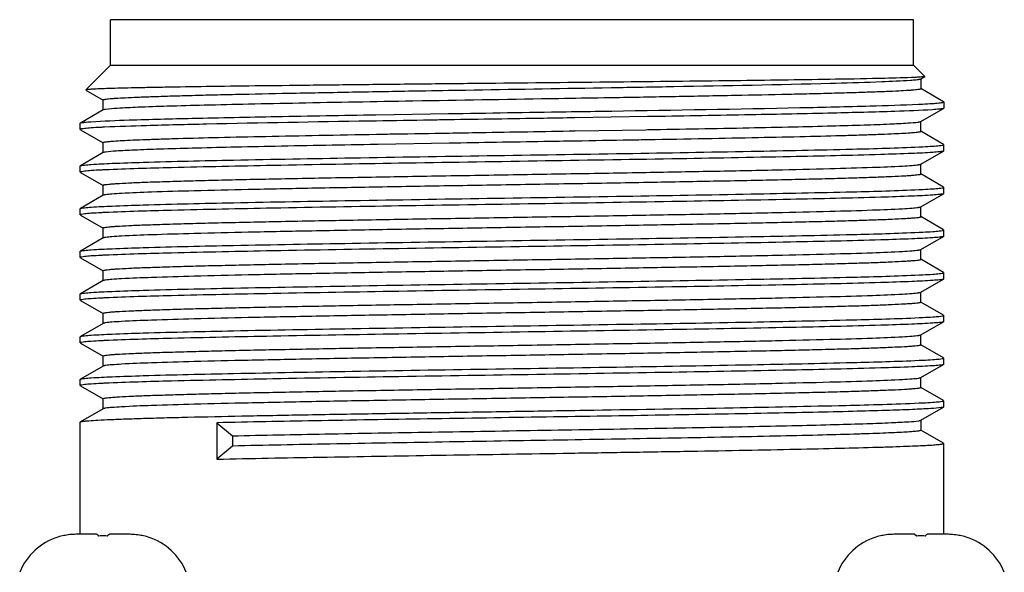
# Model space of a CAD drawing. Header units: millimetres. Extents: x 0 to 559, y 0 to 432.
# Tile 14 of 16: x 254 to 286, y 232 to 250. Entities that reach past the tile are written whole.
import ezdxf

# ---------------------------------------------------------------- set-up
doc = ezdxf.new("R2010")
doc.units = ezdxf.units.MM
doc.header["$LTSCALE"] = 30.734
doc.layers.add('ECM-B3M-C210DXF_CONTINUOUS_LINE', color=7, linetype='CONTINUOUS')

msp = doc.modelspace()

# ---------------------------------------------------------------- linework, layer by layer
at = {"layer": 'ECM-B3M-C210DXF_CONTINUOUS_LINE', "color": 7, "linetype": 'Continuous'}
for p, q in [((256.559, 248.385), (256.559, 249.885)), ((283.059, 249.885), (256.559, 249.885)), ((283.059, 248.385), (283.059, 249.885)), ((255.737, 247.563), (256.559, 248.385)), ((256.559, 248.385), (283.059, 248.385)), ((283.433, 248.011), (283.059, 248.385)), ((283.303, 247.932), (283.432, 248.006)), ((283.433, 248.01), (283.432, 248.006)), ((280.323, 247.786), (280.492, 247.791)), ((283.309, 247.938), (283.309, 247.601)), ((255.739, 247.559), (256.314, 247.227)), ((266.523, 247.531), (266.783, 247.536)), ((272.782, 247.636), (273.088, 247.641)), ((272.782, 247.636), (273.085, 247.641)), ((284.054, 247.174), (283.303, 247.608)), ((256.309, 246.896), (256.309, 247.233)), ((266.842, 247.199), (266.529, 247.193)), ((266.842, 247.199), (266.532, 247.193)), ((273.093, 247.303), (272.841, 247.299)), ((284.059, 247.168), (284.054, 247.174)), ((284.059, 247.168), (284.059, 246.961)), ((256.314, 246.903), (255.564, 246.469)), ((265.315, 246.743), (267.719, 246.782)), ((274.284, 246.681), (271.882, 246.642)), ((272.876, 246.864), (273.1, 246.867)), ((274.477, 246.684), (274.284, 246.681)), ((283.303, 246.522), (284.054, 246.955)), ((284.059, 246.961), (284.054, 246.955)), ((255.559, 246.463), (255.564, 246.469)), ((255.559, 246.256), (255.559, 246.463)), ((265.32, 246.537), (265.091, 246.533)), ((283.309, 246.191), (283.309, 246.528)), ((255.564, 246.25), (256.314, 245.817)), ((271.889, 246.211), (274.228, 246.251)), ((274.228, 246.251), (274.289, 246.252)), ((284.054, 245.764), (283.303, 246.198)), ((256.309, 245.486), (256.309, 245.823)), ((265.39, 245.764), (265.335, 245.763)), ((267.735, 245.804), (265.39, 245.764)), ((284.059, 245.551), (284.059, 245.758)), ((256.314, 245.493), (255.564, 245.059)), ((283.303, 245.112), (284.054, 245.545)), ((284.059, 245.551), (284.054, 245.546)), ((255.559, 245.053), (255.564, 245.059)), ((255.559, 244.846), (255.559, 245.053)), ((283.309, 244.781), (283.309, 245.118)), ((255.564, 244.84), (256.314, 244.407)), ((284.054, 244.354), (283.303, 244.788)), ((256.309, 244.076), (256.309, 244.413)), ((256.314, 244.083), (255.564, 243.649)), ((283.303, 243.702), (284.054, 244.135)), ((284.059, 244.141), (284.054, 244.136)), ((284.059, 244.141), (284.059, 244.348)), ((255.559, 243.643), (255.564, 243.649)), ((255.559, 243.436), (255.559, 243.643)), ((255.564, 243.43), (256.314, 242.997)), ((283.309, 243.371), (283.309, 243.708)), ((284.054, 242.944), (283.303, 243.378)), ((256.309, 242.666), (256.309, 243.003)), ((284.059, 242.731), (284.059, 242.938)), ((256.314, 242.673), (255.564, 242.239)), ((283.303, 242.292), (284.054, 242.725)), ((284.059, 242.731), (284.054, 242.726)), ((255.559, 242.233), (255.564, 242.239)), ((255.559, 242.026), (255.559, 242.233)), ((283.309, 241.961), (283.309, 242.298)), ((255.564, 242.02), (256.314, 241.587)), ((284.054, 241.534), (283.303, 241.968)), ((256.309, 241.256), (256.309, 241.593)), ((284.059, 241.321), (284.059, 241.528)), ((256.314, 241.263), (255.564, 240.829)), ((283.303, 240.882), (284.054, 241.315)), ((284.059, 241.321), (284.054, 241.316)), ((255.559, 240.823), (255.564, 240.829)), ((283.309, 240.551), (283.309, 240.888)), ((255.559, 240.616), (255.559, 240.823)), ((255.564, 240.61), (256.314, 240.177)), ((284.054, 240.124), (283.303, 240.558)), ((256.309, 239.846), (256.309, 240.183)), ((256.314, 239.853), (255.564, 239.419)), ((283.303, 239.472), (284.054, 239.905)), ((284.059, 239.911), (284.054, 239.906)), ((284.059, 239.911), (284.059, 240.118)), ((255.559, 239.413), (255.564, 239.419)), ((255.559, 239.206), (255.559, 239.413)), ((255.564, 239.2), (256.314, 238.767)), ((283.309, 239.141), (283.309, 239.478)), ((284.054, 238.714), (283.303, 239.148)), ((256.309, 238.436), (256.309, 238.773)), ((284.059, 238.501), (284.059, 238.708)), ((256.314, 238.443), (255.564, 238.009)), ((283.303, 238.062), (284.054, 238.495)), ((284.059, 238.501), (284.054, 238.496)), ((255.559, 238.003), (255.564, 238.009)), ((255.559, 237.796), (255.559, 238.003)), ((283.309, 237.731), (283.309, 238.068)), ((255.564, 237.79), (256.314, 237.357)), ((284.054, 237.304), (283.303, 237.738)), ((256.309, 237.026), (256.309, 237.363)), ((284.059, 237.091), (284.059, 237.298)), ((256.314, 237.033), (255.564, 236.599)), ((283.303, 236.652), (284.054, 237.085)), ((284.059, 237.091), (284.054, 237.086)), ((283.309, 236.658), (283.309, 236.321)), ((255.559, 236.593), (255.564, 236.599)), ((255.559, 232.885), (255.559, 236.593)), ((260.071, 236.57), (260.071, 235.367)), ((260.071, 236.57), (260.584, 236.137)), ((284.054, 235.894), (283.303, 236.328)), ((260.584, 236.137), (260.584, 235.8)), ((260.584, 235.8), (260.071, 235.367)), ((284.059, 232.885), (284.059, 235.888)), ((254.823, 232.795), (254.823, 232.792)), ((256.094, 232.885), (255.464, 232.885)), ((257.153, 232.885), (256.524, 232.885)), ((257.795, 232.792), (257.795, 232.795)), ((281.823, 232.795), (281.823, 232.792)), ((283.094, 232.885), (282.464, 232.885)), ((284.153, 232.885), (283.524, 232.885)), ((284.795, 232.792), (284.795, 232.795))]:
    msp.add_line(p, q, dxfattribs=at)
for centre, radius, start, end in [((283.076, 248.925), 1.023, 278.2659, 279.3331), ((283.951, 247.473), 0.329, 282.1997, 283.5791), ((256.542, 245.909), 1.023, 98.2588, 99.3423), ((283.075, 247.517), 1.024, 278.2735, 279.3442), ((255.675, 245.914), 0.368, 101.7281, 103.0439), ((283.946, 246.085), 0.351, 281.9018, 283.2449), ((256.543, 244.498), 1.024, 98.2731, 99.3441), ((283.075, 246.107), 1.024, 278.2735, 279.3442), ((255.672, 244.52), 0.351, 101.9042, 103.2477), ((256.543, 243.088), 1.024, 98.2731, 99.3441), ((283.946, 244.675), 0.351, 281.9018, 283.2449), ((255.672, 243.11), 0.351, 101.9042, 103.2477), ((283.075, 244.697), 1.024, 278.2735, 279.3442), ((283.946, 243.265), 0.351, 281.9018, 283.2449), ((256.543, 241.678), 1.024, 98.2731, 99.3441), ((283.075, 243.287), 1.024, 278.2735, 279.3442), ((255.672, 241.7), 0.351, 101.9042, 103.2477), ((283.946, 241.855), 0.351, 281.9018, 283.2449), ((256.543, 240.268), 1.024, 98.2731, 99.3441), ((283.075, 241.877), 1.024, 278.2735, 279.3442), ((255.672, 240.29), 0.351, 101.9042, 103.2477), ((256.543, 238.858), 1.024, 98.2731, 99.3441), ((283.946, 240.445), 0.351, 281.9018, 283.2449), ((255.672, 238.88), 0.351, 101.9042, 103.2477), ((283.075, 240.467), 1.024, 278.2735, 279.3442), ((283.946, 239.035), 0.351, 281.9018, 283.2449), ((256.543, 237.448), 1.024, 98.2731, 99.3441), ((283.075, 239.057), 1.024, 278.2735, 279.3442), ((255.672, 237.47), 0.351, 101.9042, 103.2477), ((283.946, 237.625), 0.351, 281.9027, 283.2454), ((256.543, 236.038), 1.024, 98.2731, 99.3441), ((255.416, 230.885), 2, 107.2501, 158.1806), ((255.426, 230.825), 2.058, 101.4168, 107.0617), ((255.433, 230.792), 2.091, 100.426, 101.4299), ((255.446, 230.719), 2.166, 94.7442, 100.3939), ((255.462, 230.506), 2.379, 89.9506, 94.7215), ((256.309, 227.225), 5.604, 89.4939, 91.5131), ((256.31, 227.27), 5.559, 88.4841, 89.5019), ((257.155, 230.505), 2.38, 85.2792, 90.0485), ((257.155, 230.506), 2.379, 85.2785, 90.0494), ((257.172, 230.719), 2.165, 79.6053, 85.2567), ((257.184, 230.791), 2.092, 78.5701, 79.5738), ((257.192, 230.825), 2.058, 72.9384, 78.5832), ((257.202, 230.885), 2, 21.8194, 72.7499), ((282.416, 230.885), 2, 107.2501, 158.1806), ((282.426, 230.825), 2.058, 101.4168, 107.0617), ((282.433, 230.792), 2.091, 100.426, 101.4299), ((282.446, 230.719), 2.166, 94.7442, 100.3939), ((282.462, 230.506), 2.379, 89.9506, 94.7215), ((283.309, 227.225), 5.604, 89.4939, 91.5131), ((283.31, 227.27), 5.559, 88.4841, 89.5019), ((284.155, 230.505), 2.38, 85.2792, 90.0485), ((284.155, 230.506), 2.379, 85.2785, 90.0494), ((284.172, 230.719), 2.165, 79.6053, 85.2567), ((284.184, 230.791), 2.092, 78.5701, 79.5738), ((284.192, 230.825), 2.058, 72.9384, 78.5832), ((284.202, 230.885), 2, 21.8194, 72.7499)]:
    msp.add_arc(centre, radius, start, end, dxfattribs=at)
for points, knots in [([(283.116, 247.978), (282.784, 247.962), (281.909, 247.94), (281.034, 247.923), (280.492, 247.914)], [0, 0, 0, 0, 0.380281, 1, 1, 1, 1]), ([(283.432, 248.006), (283.423, 248.001), (283.391, 247.998), (283.33, 247.99), (283.234, 247.985), (283.159, 247.98), (283.116, 247.978)], [0, 0, 0, 0, 0.093813, 0.291636, 0.59383, 1, 1, 1, 1]), ([(280.492, 247.914), (279.45, 247.897), (277.12, 247.865), (273.381, 247.824), (269.975, 247.788), (267.169, 247.76), (265.12, 247.738), (263.178, 247.716), (261.39, 247.695), (259.796, 247.674), (258.608, 247.655), (257.782, 247.64), (257.265, 247.629), (256.821, 247.619), (256.452, 247.608), (256.161, 247.598), (255.967, 247.589), (255.852, 247.58), (255.795, 247.576), (255.76, 247.569), (255.741, 247.567), (255.737, 247.563)], [0, 0, 0, 0, 0.1263, 0.282326, 0.453096, 0.538945, 0.62238, 0.701431, 0.774236, 0.83909, 0.894497, 0.918246, 0.939172, 0.957144, 0.972072, 0.983876, 0.992486, 0.99558, 0.997862, 0.999332, 1, 1, 1, 1]), ([(273.088, 247.641), (273.777, 247.653), (276.189, 247.695), (278.601, 247.741), (280.323, 247.786)], [0, 0, 0, 0, 0.285756, 1, 1, 1, 1]), ([(280.492, 247.791), (280.999, 247.805), (281.824, 247.83), (282.648, 247.865), (282.966, 247.888)], [0, 0, 0, 0, 0.614376, 1, 1, 1, 1]), ([(282.966, 247.888), (282.993, 247.89), (283.078, 247.897), (283.164, 247.905), (283.223, 247.913)], [0, 0, 0, 0, 0.311314, 1, 1, 1, 1]), ([(283.242, 247.916), (283.249, 247.917), (283.27, 247.921), (283.291, 247.925), (283.303, 247.932)], [0, 0, 0, 0, 0.347719, 1, 1, 1, 1]), ([(256.309, 247.233), (256.309, 247.238), (256.33, 247.246), (256.361, 247.254), (256.421, 247.263), (256.501, 247.272), (256.605, 247.281), (256.788, 247.294), (257.072, 247.31), (257.478, 247.328), (257.968, 247.346), (258.54, 247.365), (259.189, 247.383), (259.911, 247.402), (261.004, 247.427), (262.511, 247.458), (264.459, 247.495), (265.819, 247.519), (266.523, 247.531)], [0, 0, 0, 0, 0.001455, 0.004974, 0.010698, 0.018642, 0.028806, 0.041182, 0.072482, 0.112315, 0.160432, 0.216503, 0.28013, 0.350897, 0.428309, 0.600916, 0.793232, 1, 1, 1, 1]), ([(266.783, 247.536), (267.28, 247.544), (269.279, 247.577), (271.279, 247.61), (272.782, 247.636)], [0, 0, 0, 0, 0.248341, 1, 1, 1, 1]), ([(283.309, 247.601), (283.309, 247.596), (283.288, 247.588), (283.257, 247.581), (283.197, 247.571), (283.117, 247.563), (283.013, 247.553), (282.83, 247.54), (282.546, 247.524), (282.14, 247.506), (281.649, 247.488), (281.077, 247.47), (280.429, 247.451), (279.707, 247.433), (278.614, 247.407), (277.106, 247.376), (275.158, 247.34), (273.798, 247.315), (273.093, 247.303)], [0, 0, 0, 0, 0.001455, 0.004974, 0.010698, 0.018642, 0.028806, 0.041182, 0.072482, 0.112316, 0.160434, 0.216505, 0.280133, 0.350901, 0.428312, 0.60092, 0.793235, 1, 1, 1, 1]), ([(266.529, 247.193), (265.276, 247.172), (263.47, 247.14), (261.178, 247.093), (259.73, 247.06), (258.513, 247.027), (257.555, 246.996), (256.878, 246.962), (256.522, 246.94), (256.395, 246.921)], [0, 0, 0, 0, 0.37081, 0.534414, 0.678356, 0.799344, 0.894627, 0.962015, 1, 1, 1, 1]), ([(272.841, 247.299), (272.345, 247.291), (270.345, 247.258), (268.345, 247.224), (266.842, 247.199)], [0, 0, 0, 0, 0.24832, 1, 1, 1, 1]), ([(273.1, 246.867), (275.171, 246.901), (278.016, 246.947), (281.391, 247.026), (282.695, 247.066), (283.226, 247.091)], [0, 0, 0, 0, 0.613523, 0.842613, 1, 1, 1, 1]), ([(283.226, 247.091), (283.27, 247.093), (283.423, 247.1), (283.577, 247.109), (283.686, 247.116)], [0, 0, 0, 0, 0.286172, 1, 1, 1, 1]), ([(283.686, 247.116), (283.756, 247.121), (283.868, 247.13), (283.979, 247.143), (284.02, 247.152)], [0, 0, 0, 0, 0.626111, 1, 1, 1, 1]), ([(284.028, 247.153), (284.036, 247.155), (284.046, 247.158), (284.059, 247.165), (284.059, 247.168)], [0, 0, 0, 0, 0.694363, 1, 1, 1, 1]), ([(255.912, 246.513), (256.33, 246.543), (257.444, 246.582), (259.483, 246.636), (262.199, 246.69), (264.22, 246.725), (265.315, 246.743)], [0, 0, 0, 0, 0.13368, 0.355372, 0.650587, 1, 1, 1, 1]), ([(256.376, 246.918), (256.369, 246.917), (256.348, 246.913), (256.326, 246.909), (256.314, 246.903)], [0, 0, 0, 0, 0.347665, 1, 1, 1, 1]), ([(267.717, 246.782), (269.01, 246.803), (270.73, 246.83), (272.45, 246.857), (272.876, 246.864)], [0, 0, 0, 0, 0.75223, 1, 1, 1, 1]), ([(283.69, 246.911), (283.276, 246.882), (282.18, 246.843), (280.18, 246.789), (277.523, 246.736), (275.548, 246.702), (274.477, 246.684)], [0, 0, 0, 0, 0.135057, 0.356845, 0.651363, 1, 1, 1, 1]), ([(283.966, 246.936), (283.949, 246.934), (283.857, 246.923), (283.765, 246.916), (283.69, 246.911)], [0, 0, 0, 0, 0.188779, 1, 1, 1, 1]), ([(284.054, 246.955), (284.05, 246.953), (284.021, 246.943), (283.991, 246.939), (283.966, 246.936)], [0, 0, 0, 0, 0.141695, 1, 1, 1, 1]), ([(255.564, 246.469), (255.568, 246.471), (255.595, 246.481), (255.623, 246.485), (255.648, 246.488)], [0, 0, 0, 0, 0.143213, 1, 1, 1, 1]), ([(255.648, 246.488), (255.664, 246.49), (255.752, 246.501), (255.841, 246.508), (255.912, 246.513)], [0, 0, 0, 0, 0.188611, 1, 1, 1, 1]), ([(265.091, 246.533), (263.304, 246.503), (260.854, 246.462), (257.943, 246.39), (256.82, 246.354), (256.359, 246.332)], [0, 0, 0, 0, 0.613996, 0.841541, 1, 1, 1, 1]), ([(267.72, 246.576), (267.517, 246.573), (266.717, 246.56), (265.917, 246.547), (265.32, 246.537)], [0, 0, 0, 0, 0.253643, 1, 1, 1, 1]), ([(271.884, 246.642), (271.538, 246.636), (270.15, 246.614), (268.762, 246.592), (267.72, 246.576)], [0, 0, 0, 0, 0.249342, 1, 1, 1, 1]), ([(274.289, 246.252), (275.403, 246.271), (277.004, 246.301), (279.03, 246.344), (280.298, 246.375), (281.361, 246.405), (282.199, 246.435), (282.794, 246.466), (283.109, 246.487), (283.223, 246.503)], [0, 0, 0, 0, 0.374117, 0.537271, 0.680141, 0.799919, 0.894289, 0.961413, 1, 1, 1, 1]), ([(283.242, 246.506), (283.249, 246.507), (283.27, 246.511), (283.291, 246.515), (283.303, 246.522)], [0, 0, 0, 0, 0.347752, 1, 1, 1, 1]), ([(255.592, 246.272), (255.584, 246.27), (255.573, 246.267), (255.559, 246.26), (255.559, 246.256)], [0, 0, 0, 0, 0.69754, 1, 1, 1, 1]), ([(255.916, 246.307), (255.88, 246.305), (255.774, 246.296), (255.669, 246.288), (255.6, 246.274)], [0, 0, 0, 0, 0.34046, 1, 1, 1, 1]), ([(256.359, 246.332), (256.317, 246.33), (256.169, 246.323), (256.021, 246.315), (255.916, 246.307)], [0, 0, 0, 0, 0.286389, 1, 1, 1, 1]), ([(256.309, 245.823), (256.309, 245.828), (256.326, 245.836), (256.354, 245.842), (256.406, 245.851), (256.511, 245.863), (256.694, 245.878), (256.97, 245.895), (257.323, 245.912), (257.75, 245.928), (258.248, 245.946), (259.046, 245.97), (260.197, 245.999), (261.743, 246.033), (263.479, 246.067), (264.697, 246.089), (265.331, 246.1)], [0, 0, 0, 0, 0.001468, 0.004935, 0.010556, 0.018353, 0.040468, 0.071206, 0.11037, 0.157741, 0.213057, 0.275967, 0.423073, 0.59558, 0.789423, 1, 1, 1, 1]), ([(265.331, 246.1), (265.527, 246.104), (266.325, 246.118), (267.124, 246.131), (267.727, 246.141)], [0, 0, 0, 0, 0.245412, 1, 1, 1, 1]), ([(267.727, 246.141), (268.073, 246.147), (269.461, 246.17), (270.849, 246.193), (271.892, 246.211)], [0, 0, 0, 0, 0.249251, 1, 1, 1, 1]), ([(283.309, 246.191), (283.309, 246.187), (283.291, 246.179), (283.264, 246.172), (283.212, 246.163), (283.107, 246.151), (282.924, 246.136), (282.648, 246.12), (282.296, 246.103), (281.869, 246.086), (281.372, 246.069), (280.574, 246.045), (279.423, 246.015), (277.879, 245.982), (276.144, 245.948), (274.927, 245.926), (274.294, 245.914)], [0, 0, 0, 0, 0.001468, 0.004934, 0.010556, 0.018352, 0.040464, 0.071199, 0.11036, 0.157726, 0.213038, 0.275945, 0.423045, 0.595551, 0.789402, 1, 1, 1, 1]), ([(265.335, 245.763), (264.22, 245.743), (262.619, 245.714), (260.591, 245.67), (259.322, 245.64), (258.258, 245.609), (257.419, 245.58), (256.824, 245.549), (256.509, 245.528), (256.395, 245.511)], [0, 0, 0, 0, 0.374101, 0.537257, 0.680133, 0.799918, 0.894292, 0.961417, 1, 1, 1, 1]), ([(271.897, 245.873), (271.551, 245.867), (270.163, 245.845), (268.775, 245.821), (267.732, 245.804)], [0, 0, 0, 0, 0.249238, 1, 1, 1, 1]), ([(274.294, 245.914), (274.098, 245.911), (273.299, 245.897), (272.5, 245.883), (271.897, 245.873)], [0, 0, 0, 0, 0.245402, 1, 1, 1, 1]), ([(283.246, 245.682), (283.289, 245.684), (283.439, 245.691), (283.589, 245.699), (283.696, 245.707)], [0, 0, 0, 0, 0.28633, 1, 1, 1, 1]), ([(283.696, 245.707), (283.733, 245.71), (283.841, 245.718), (283.949, 245.726), (284.019, 245.741)], [0, 0, 0, 0, 0.342102, 1, 1, 1, 1]), ([(284.027, 245.743), (284.035, 245.745), (284.045, 245.747), (284.059, 245.754), (284.059, 245.758)], [0, 0, 0, 0, 0.696268, 1, 1, 1, 1]), ([(255.918, 245.103), (256.148, 245.119), (256.721, 245.146), (258.286, 245.199), (260.927, 245.256), (264.713, 245.325), (269.022, 245.394), (273.413, 245.462), (277.432, 245.53), (280.668, 245.597), (282.516, 245.647), (283.246, 245.682)], [0, 0, 0, 0, 0.025266, 0.063022, 0.171819, 0.315232, 0.478504, 0.644843, 0.797137, 0.919724, 1, 1, 1, 1]), ([(256.376, 245.508), (256.369, 245.507), (256.348, 245.503), (256.326, 245.499), (256.314, 245.492)], [0, 0, 0, 0, 0.34775, 1, 1, 1, 1]), ([(283.7, 245.501), (283.47, 245.485), (282.896, 245.458), (281.332, 245.406), (278.69, 245.348), (274.905, 245.28), (270.596, 245.211), (266.205, 245.143), (262.186, 245.075), (258.95, 245.007), (257.102, 244.957), (256.372, 244.923)], [0, 0, 0, 0, 0.025266, 0.063023, 0.17182, 0.315231, 0.478502, 0.644839, 0.797133, 0.919721, 1, 1, 1, 1]), ([(283.969, 245.526), (283.952, 245.524), (283.862, 245.513), (283.773, 245.506), (283.7, 245.501)], [0, 0, 0, 0, 0.188637, 1, 1, 1, 1]), ([(284.054, 245.545), (284.05, 245.543), (284.022, 245.534), (283.993, 245.53), (283.969, 245.526)], [0, 0, 0, 0, 0.142684, 1, 1, 1, 1]), ([(255.564, 245.059), (255.568, 245.061), (255.595, 245.071), (255.624, 245.075), (255.649, 245.078)], [0, 0, 0, 0, 0.142689, 1, 1, 1, 1]), ([(255.649, 245.078), (255.666, 245.08), (255.755, 245.091), (255.845, 245.098), (255.918, 245.103)], [0, 0, 0, 0, 0.188636, 1, 1, 1, 1]), ([(256.309, 244.413), (256.309, 244.42), (256.337, 244.428), (256.377, 244.437), (256.456, 244.447), (256.559, 244.457), (256.695, 244.468), (256.933, 244.483), (257.302, 244.501), (257.828, 244.522), (258.462, 244.542), (259.196, 244.564), (260.026, 244.585), (260.944, 244.606), (262.318, 244.635), (264.186, 244.67), (266.563, 244.712), (269.055, 244.753), (271.574, 244.795), (274.031, 244.837), (276.336, 244.878), (278.408, 244.92), (280.174, 244.961), (281.568, 245.001), (282.475, 245.036), (282.98, 245.068), (283.155, 245.083), (283.223, 245.093)], [0, 0, 0, 0, 0.000688, 0.002418, 0.005245, 0.009174, 0.014202, 0.020321, 0.035766, 0.055374, 0.078978, 0.106356, 0.137275, 0.171451, 0.208583, 0.290359, 0.379683, 0.473363, 0.568055, 0.660376, 0.747031, 0.824927, 0.891281, 0.943726, 0.980395, 0.992388, 1, 1, 1, 1]), ([(283.242, 245.096), (283.249, 245.097), (283.27, 245.101), (283.291, 245.105), (283.303, 245.112)], [0, 0, 0, 0, 0.347752, 1, 1, 1, 1]), ([(255.591, 244.862), (255.583, 244.86), (255.573, 244.857), (255.559, 244.85), (255.559, 244.846)], [0, 0, 0, 0, 0.69625, 1, 1, 1, 1]), ([(255.921, 244.898), (255.885, 244.895), (255.777, 244.886), (255.669, 244.878), (255.599, 244.863)], [0, 0, 0, 0, 0.342124, 1, 1, 1, 1]), ([(256.372, 244.923), (256.329, 244.921), (256.179, 244.914), (256.029, 244.905), (255.921, 244.898)], [0, 0, 0, 0, 0.286328, 1, 1, 1, 1]), ([(283.309, 244.781), (283.309, 244.775), (283.281, 244.766), (283.241, 244.758), (283.162, 244.747), (283.058, 244.737), (282.923, 244.727), (282.685, 244.712), (282.316, 244.694), (281.79, 244.673), (281.156, 244.652), (280.421, 244.631), (279.592, 244.61), (278.674, 244.589), (277.3, 244.56), (275.431, 244.525), (273.055, 244.482), (270.563, 244.441), (268.043, 244.399), (265.587, 244.357), (263.282, 244.316), (261.209, 244.274), (259.444, 244.234), (258.049, 244.193), (257.142, 244.158), (256.638, 244.126), (256.463, 244.111), (256.395, 244.101)], [0, 0, 0, 0, 0.000688, 0.002418, 0.005245, 0.009174, 0.014202, 0.020321, 0.035766, 0.055374, 0.078978, 0.106356, 0.137275, 0.171451, 0.208583, 0.290359, 0.379683, 0.473363, 0.568055, 0.660376, 0.747031, 0.824927, 0.891281, 0.943726, 0.980395, 0.992388, 1, 1, 1, 1]), ([(255.918, 243.693), (256.148, 243.709), (256.721, 243.736), (258.286, 243.789), (260.927, 243.846), (264.713, 243.915), (269.022, 243.984), (273.413, 244.052), (277.432, 244.12), (280.668, 244.187), (282.516, 244.237), (283.246, 244.272)], [0, 0, 0, 0, 0.025266, 0.063022, 0.171819, 0.315232, 0.478504, 0.644843, 0.797137, 0.919724, 1, 1, 1, 1]), ([(256.376, 244.098), (256.369, 244.097), (256.348, 244.093), (256.326, 244.089), (256.314, 244.082)], [0, 0, 0, 0, 0.34775, 1, 1, 1, 1]), ([(283.7, 244.091), (283.47, 244.075), (282.896, 244.048), (281.332, 243.996), (278.69, 243.938), (274.905, 243.87), (270.596, 243.801), (266.205, 243.733), (262.186, 243.665), (258.95, 243.597), (257.102, 243.547), (256.372, 243.513)], [0, 0, 0, 0, 0.025266, 0.063023, 0.17182, 0.315231, 0.478502, 0.644839, 0.797133, 0.919721, 1, 1, 1, 1]), ([(283.246, 244.272), (283.289, 244.274), (283.439, 244.281), (283.589, 244.289), (283.696, 244.297)], [0, 0, 0, 0, 0.28633, 1, 1, 1, 1]), ([(283.696, 244.297), (283.733, 244.3), (283.841, 244.308), (283.949, 244.316), (284.019, 244.331)], [0, 0, 0, 0, 0.342102, 1, 1, 1, 1]), ([(283.969, 244.116), (283.952, 244.114), (283.862, 244.103), (283.773, 244.096), (283.7, 244.091)], [0, 0, 0, 0, 0.188637, 1, 1, 1, 1]), ([(284.054, 244.135), (284.05, 244.133), (284.022, 244.124), (283.993, 244.12), (283.969, 244.116)], [0, 0, 0, 0, 0.142684, 1, 1, 1, 1]), ([(284.027, 244.333), (284.035, 244.335), (284.045, 244.337), (284.059, 244.344), (284.059, 244.348)], [0, 0, 0, 0, 0.696268, 1, 1, 1, 1]), ([(255.591, 243.452), (255.583, 243.45), (255.573, 243.447), (255.559, 243.44), (255.559, 243.436)], [0, 0, 0, 0, 0.69625, 1, 1, 1, 1]), ([(255.564, 243.649), (255.568, 243.651), (255.595, 243.661), (255.624, 243.665), (255.649, 243.668)], [0, 0, 0, 0, 0.142689, 1, 1, 1, 1]), ([(255.921, 243.488), (255.885, 243.485), (255.777, 243.476), (255.669, 243.468), (255.599, 243.453)], [0, 0, 0, 0, 0.342124, 1, 1, 1, 1]), ([(255.649, 243.668), (255.666, 243.67), (255.755, 243.681), (255.845, 243.688), (255.918, 243.693)], [0, 0, 0, 0, 0.188636, 1, 1, 1, 1]), ([(256.372, 243.513), (256.329, 243.511), (256.179, 243.504), (256.029, 243.495), (255.921, 243.488)], [0, 0, 0, 0, 0.286328, 1, 1, 1, 1]), ([(256.309, 243.003), (256.309, 243.01), (256.337, 243.018), (256.377, 243.027), (256.456, 243.037), (256.559, 243.047), (256.695, 243.058), (256.933, 243.073), (257.302, 243.091), (257.828, 243.112), (258.462, 243.132), (259.196, 243.154), (260.026, 243.175), (260.944, 243.196), (262.318, 243.225), (264.186, 243.26), (266.563, 243.302), (269.055, 243.343), (271.574, 243.385), (274.031, 243.427), (276.336, 243.468), (278.408, 243.51), (280.174, 243.551), (281.568, 243.591), (282.475, 243.626), (282.98, 243.658), (283.155, 243.673), (283.223, 243.683)], [0, 0, 0, 0, 0.000688, 0.002418, 0.005245, 0.009174, 0.014202, 0.020321, 0.035766, 0.055374, 0.078978, 0.106356, 0.137275, 0.171451, 0.208583, 0.290359, 0.379683, 0.473363, 0.568055, 0.660376, 0.747031, 0.824927, 0.891281, 0.943726, 0.980395, 0.992388, 1, 1, 1, 1]), ([(283.242, 243.686), (283.249, 243.687), (283.27, 243.691), (283.291, 243.695), (283.303, 243.702)], [0, 0, 0, 0, 0.347752, 1, 1, 1, 1]), ([(283.309, 243.371), (283.309, 243.365), (283.281, 243.356), (283.241, 243.348), (283.162, 243.337), (283.058, 243.327), (282.923, 243.317), (282.685, 243.302), (282.316, 243.284), (281.79, 243.263), (281.156, 243.242), (280.421, 243.221), (279.592, 243.2), (278.674, 243.179), (277.3, 243.15), (275.431, 243.115), (273.055, 243.072), (270.563, 243.031), (268.043, 242.989), (265.587, 242.947), (263.282, 242.906), (261.209, 242.864), (259.444, 242.824), (258.049, 242.783), (257.142, 242.748), (256.638, 242.716), (256.463, 242.701), (256.395, 242.691)], [0, 0, 0, 0, 0.000688, 0.002418, 0.005245, 0.009174, 0.014202, 0.020321, 0.035766, 0.055374, 0.078978, 0.106356, 0.137275, 0.171451, 0.208583, 0.290359, 0.379683, 0.473363, 0.568055, 0.660376, 0.747031, 0.824927, 0.891281, 0.943726, 0.980395, 0.992388, 1, 1, 1, 1]), ([(255.918, 242.283), (256.148, 242.299), (256.721, 242.326), (258.286, 242.379), (260.927, 242.436), (264.713, 242.505), (269.022, 242.574), (273.413, 242.642), (277.432, 242.71), (280.668, 242.777), (282.516, 242.827), (283.246, 242.862)], [0, 0, 0, 0, 0.025266, 0.063022, 0.171819, 0.315232, 0.478504, 0.644843, 0.797137, 0.919724, 1, 1, 1, 1]), ([(283.246, 242.862), (283.289, 242.864), (283.439, 242.871), (283.589, 242.879), (283.696, 242.887)], [0, 0, 0, 0, 0.28633, 1, 1, 1, 1]), ([(283.696, 242.887), (283.733, 242.89), (283.841, 242.898), (283.949, 242.906), (284.019, 242.921)], [0, 0, 0, 0, 0.342102, 1, 1, 1, 1]), ([(284.027, 242.923), (284.035, 242.925), (284.045, 242.927), (284.059, 242.934), (284.059, 242.938)], [0, 0, 0, 0, 0.696268, 1, 1, 1, 1]), ([(256.376, 242.688), (256.369, 242.687), (256.348, 242.683), (256.326, 242.679), (256.314, 242.672)], [0, 0, 0, 0, 0.34775, 1, 1, 1, 1]), ([(283.7, 242.681), (283.47, 242.665), (282.896, 242.638), (281.332, 242.586), (278.69, 242.528), (274.905, 242.46), (270.596, 242.391), (266.205, 242.323), (262.186, 242.255), (258.95, 242.187), (257.102, 242.137), (256.372, 242.103)], [0, 0, 0, 0, 0.025266, 0.063023, 0.17182, 0.315231, 0.478502, 0.644839, 0.797133, 0.919721, 1, 1, 1, 1]), ([(283.969, 242.706), (283.952, 242.704), (283.862, 242.693), (283.773, 242.686), (283.7, 242.681)], [0, 0, 0, 0, 0.188637, 1, 1, 1, 1]), ([(284.054, 242.725), (284.05, 242.723), (284.022, 242.714), (283.993, 242.71), (283.969, 242.706)], [0, 0, 0, 0, 0.142684, 1, 1, 1, 1]), ([(255.564, 242.239), (255.568, 242.241), (255.595, 242.251), (255.624, 242.255), (255.649, 242.258)], [0, 0, 0, 0, 0.142689, 1, 1, 1, 1]), ([(255.649, 242.258), (255.666, 242.26), (255.755, 242.271), (255.845, 242.278), (255.918, 242.283)], [0, 0, 0, 0, 0.188636, 1, 1, 1, 1]), ([(256.309, 241.593), (256.309, 241.6), (256.337, 241.608), (256.377, 241.617), (256.456, 241.627), (256.559, 241.637), (256.695, 241.648), (256.933, 241.663), (257.302, 241.681), (257.828, 241.702), (258.462, 241.722), (259.196, 241.744), (260.026, 241.765), (260.944, 241.786), (262.318, 241.815), (264.186, 241.85), (266.563, 241.892), (269.055, 241.933), (271.574, 241.975), (274.031, 242.017), (276.336, 242.058), (278.408, 242.1), (280.174, 242.141), (281.568, 242.181), (282.475, 242.216), (282.98, 242.248), (283.155, 242.263), (283.223, 242.273)], [0, 0, 0, 0, 0.000688, 0.002418, 0.005245, 0.009174, 0.014202, 0.020321, 0.035766, 0.055374, 0.078978, 0.106356, 0.137275, 0.171451, 0.208583, 0.290359, 0.379683, 0.473363, 0.568055, 0.660376, 0.747031, 0.824927, 0.891281, 0.943726, 0.980395, 0.992388, 1, 1, 1, 1]), ([(283.242, 242.276), (283.249, 242.277), (283.27, 242.281), (283.291, 242.285), (283.303, 242.292)], [0, 0, 0, 0, 0.347752, 1, 1, 1, 1]), ([(255.591, 242.042), (255.583, 242.04), (255.573, 242.037), (255.559, 242.03), (255.559, 242.026)], [0, 0, 0, 0, 0.69625, 1, 1, 1, 1]), ([(255.921, 242.078), (255.885, 242.075), (255.777, 242.066), (255.669, 242.058), (255.599, 242.043)], [0, 0, 0, 0, 0.342124, 1, 1, 1, 1]), ([(256.372, 242.103), (256.329, 242.101), (256.179, 242.094), (256.029, 242.085), (255.921, 242.078)], [0, 0, 0, 0, 0.286328, 1, 1, 1, 1]), ([(283.309, 241.961), (283.309, 241.955), (283.281, 241.946), (283.241, 241.938), (283.162, 241.927), (283.058, 241.917), (282.923, 241.907), (282.685, 241.892), (282.316, 241.874), (281.79, 241.853), (281.156, 241.832), (280.421, 241.811), (279.592, 241.79), (278.674, 241.769), (277.3, 241.74), (275.431, 241.705), (273.055, 241.662), (270.563, 241.621), (268.043, 241.579), (265.587, 241.537), (263.282, 241.496), (261.209, 241.454), (259.444, 241.414), (258.049, 241.373), (257.142, 241.338), (256.638, 241.306), (256.463, 241.291), (256.395, 241.281)], [0, 0, 0, 0, 0.000688, 0.002418, 0.005245, 0.009174, 0.014202, 0.020321, 0.035766, 0.055374, 0.078978, 0.106356, 0.137275, 0.171451, 0.208583, 0.290359, 0.379683, 0.473363, 0.568055, 0.660376, 0.747031, 0.824927, 0.891281, 0.943726, 0.980395, 0.992388, 1, 1, 1, 1]), ([(283.246, 241.452), (283.289, 241.454), (283.439, 241.461), (283.589, 241.469), (283.696, 241.477)], [0, 0, 0, 0, 0.28633, 1, 1, 1, 1]), ([(283.696, 241.477), (283.733, 241.48), (283.841, 241.488), (283.949, 241.496), (284.019, 241.511)], [0, 0, 0, 0, 0.342102, 1, 1, 1, 1]), ([(284.027, 241.513), (284.035, 241.515), (284.045, 241.517), (284.059, 241.524), (284.059, 241.528)], [0, 0, 0, 0, 0.696268, 1, 1, 1, 1]), ([(255.918, 240.873), (256.148, 240.889), (256.721, 240.916), (258.286, 240.969), (260.927, 241.026), (264.713, 241.095), (269.022, 241.164), (273.413, 241.232), (277.432, 241.3), (280.668, 241.367), (282.516, 241.417), (283.246, 241.452)], [0, 0, 0, 0, 0.025266, 0.063022, 0.171819, 0.315232, 0.478504, 0.644843, 0.797137, 0.919724, 1, 1, 1, 1]), ([(256.376, 241.278), (256.369, 241.277), (256.348, 241.273), (256.326, 241.269), (256.314, 241.262)], [0, 0, 0, 0, 0.34775, 1, 1, 1, 1]), ([(283.7, 241.271), (283.47, 241.255), (282.896, 241.228), (281.332, 241.176), (278.69, 241.118), (274.905, 241.05), (270.596, 240.981), (266.205, 240.913), (262.186, 240.845), (258.95, 240.777), (257.102, 240.727), (256.372, 240.693)], [0, 0, 0, 0, 0.025266, 0.063023, 0.17182, 0.315231, 0.478502, 0.644839, 0.797133, 0.919721, 1, 1, 1, 1]), ([(283.969, 241.296), (283.952, 241.294), (283.862, 241.283), (283.773, 241.276), (283.7, 241.271)], [0, 0, 0, 0, 0.188637, 1, 1, 1, 1]), ([(284.054, 241.315), (284.05, 241.313), (284.022, 241.304), (283.993, 241.3), (283.969, 241.296)], [0, 0, 0, 0, 0.142684, 1, 1, 1, 1]), ([(255.564, 240.829), (255.568, 240.831), (255.595, 240.841), (255.624, 240.845), (255.649, 240.848)], [0, 0, 0, 0, 0.142689, 1, 1, 1, 1]), ([(255.649, 240.848), (255.666, 240.85), (255.755, 240.861), (255.845, 240.868), (255.918, 240.873)], [0, 0, 0, 0, 0.188636, 1, 1, 1, 1]), ([(256.309, 240.183), (256.309, 240.19), (256.337, 240.198), (256.377, 240.207), (256.456, 240.217), (256.559, 240.227), (256.695, 240.238), (256.933, 240.253), (257.302, 240.271), (257.828, 240.292), (258.462, 240.312), (259.196, 240.334), (260.026, 240.355), (260.944, 240.376), (262.318, 240.405), (264.186, 240.44), (266.563, 240.482), (269.055, 240.523), (271.574, 240.565), (274.031, 240.607), (276.336, 240.648), (278.408, 240.69), (280.174, 240.731), (281.568, 240.771), (282.475, 240.806), (282.98, 240.838), (283.155, 240.853), (283.223, 240.863)], [0, 0, 0, 0, 0.000688, 0.002418, 0.005245, 0.009174, 0.014202, 0.020321, 0.035766, 0.055374, 0.078978, 0.106356, 0.137275, 0.171451, 0.208583, 0.290359, 0.379683, 0.473363, 0.568055, 0.660376, 0.747031, 0.824927, 0.891281, 0.943726, 0.980395, 0.992388, 1, 1, 1, 1]), ([(283.242, 240.866), (283.249, 240.867), (283.27, 240.871), (283.291, 240.875), (283.303, 240.882)], [0, 0, 0, 0, 0.347752, 1, 1, 1, 1]), ([(255.591, 240.632), (255.583, 240.63), (255.573, 240.627), (255.559, 240.62), (255.559, 240.616)], [0, 0, 0, 0, 0.69625, 1, 1, 1, 1]), ([(255.921, 240.668), (255.885, 240.665), (255.777, 240.656), (255.669, 240.648), (255.599, 240.633)], [0, 0, 0, 0, 0.342124, 1, 1, 1, 1]), ([(256.372, 240.693), (256.329, 240.691), (256.179, 240.684), (256.029, 240.675), (255.921, 240.668)], [0, 0, 0, 0, 0.286328, 1, 1, 1, 1]), ([(283.309, 240.551), (283.309, 240.545), (283.281, 240.536), (283.241, 240.528), (283.162, 240.517), (283.058, 240.507), (282.923, 240.497), (282.685, 240.482), (282.316, 240.464), (281.79, 240.443), (281.156, 240.422), (280.421, 240.401), (279.592, 240.38), (278.674, 240.359), (277.3, 240.33), (275.431, 240.295), (273.055, 240.252), (270.563, 240.211), (268.043, 240.169), (265.587, 240.127), (263.282, 240.086), (261.209, 240.044), (259.444, 240.004), (258.049, 239.963), (257.142, 239.928), (256.638, 239.896), (256.463, 239.881), (256.395, 239.871)], [0, 0, 0, 0, 0.000688, 0.002418, 0.005245, 0.009174, 0.014202, 0.020321, 0.035766, 0.055374, 0.078978, 0.106356, 0.137275, 0.171451, 0.208583, 0.290359, 0.379683, 0.473363, 0.568055, 0.660376, 0.747031, 0.824927, 0.891281, 0.943726, 0.980395, 0.992388, 1, 1, 1, 1]), ([(255.918, 239.463), (256.148, 239.479), (256.721, 239.506), (258.286, 239.559), (260.927, 239.616), (264.713, 239.685), (269.022, 239.754), (273.413, 239.822), (277.432, 239.89), (280.668, 239.957), (282.516, 240.007), (283.246, 240.042)], [0, 0, 0, 0, 0.025266, 0.063022, 0.171819, 0.315232, 0.478504, 0.644843, 0.797137, 0.919724, 1, 1, 1, 1]), ([(256.376, 239.868), (256.369, 239.867), (256.348, 239.863), (256.326, 239.859), (256.314, 239.852)], [0, 0, 0, 0, 0.34775, 1, 1, 1, 1]), ([(283.7, 239.861), (283.47, 239.845), (282.896, 239.818), (281.332, 239.766), (278.69, 239.708), (274.905, 239.64), (270.596, 239.571), (266.205, 239.503), (262.186, 239.435), (258.95, 239.367), (257.102, 239.317), (256.372, 239.283)], [0, 0, 0, 0, 0.025266, 0.063023, 0.17182, 0.315231, 0.478502, 0.644839, 0.797133, 0.919721, 1, 1, 1, 1]), ([(283.246, 240.042), (283.289, 240.044), (283.439, 240.051), (283.589, 240.059), (283.696, 240.067)], [0, 0, 0, 0, 0.28633, 1, 1, 1, 1]), ([(283.696, 240.067), (283.733, 240.07), (283.841, 240.078), (283.949, 240.086), (284.019, 240.101)], [0, 0, 0, 0, 0.342102, 1, 1, 1, 1]), ([(283.969, 239.886), (283.952, 239.884), (283.862, 239.873), (283.773, 239.866), (283.7, 239.861)], [0, 0, 0, 0, 0.188637, 1, 1, 1, 1]), ([(284.054, 239.905), (284.05, 239.903), (284.022, 239.894), (283.993, 239.89), (283.969, 239.886)], [0, 0, 0, 0, 0.142684, 1, 1, 1, 1]), ([(284.027, 240.103), (284.035, 240.105), (284.045, 240.107), (284.059, 240.114), (284.059, 240.118)], [0, 0, 0, 0, 0.696268, 1, 1, 1, 1]), ([(255.591, 239.222), (255.583, 239.22), (255.573, 239.217), (255.559, 239.21), (255.559, 239.206)], [0, 0, 0, 0, 0.69625, 1, 1, 1, 1]), ([(255.564, 239.419), (255.568, 239.421), (255.595, 239.431), (255.624, 239.435), (255.649, 239.438)], [0, 0, 0, 0, 0.142689, 1, 1, 1, 1]), ([(255.921, 239.258), (255.885, 239.255), (255.777, 239.246), (255.669, 239.238), (255.599, 239.223)], [0, 0, 0, 0, 0.342124, 1, 1, 1, 1]), ([(255.649, 239.438), (255.666, 239.44), (255.755, 239.451), (255.845, 239.458), (255.918, 239.463)], [0, 0, 0, 0, 0.188636, 1, 1, 1, 1]), ([(256.372, 239.283), (256.329, 239.281), (256.179, 239.274), (256.029, 239.265), (255.921, 239.258)], [0, 0, 0, 0, 0.286328, 1, 1, 1, 1]), ([(256.309, 238.773), (256.309, 238.78), (256.337, 238.788), (256.377, 238.797), (256.456, 238.807), (256.559, 238.817), (256.695, 238.828), (256.933, 238.843), (257.302, 238.861), (257.828, 238.882), (258.462, 238.902), (259.196, 238.924), (260.026, 238.945), (260.944, 238.966), (262.318, 238.995), (264.186, 239.03), (266.563, 239.072), (269.055, 239.113), (271.574, 239.155), (274.031, 239.197), (276.336, 239.238), (278.408, 239.28), (280.174, 239.321), (281.568, 239.361), (282.475, 239.396), (282.98, 239.428), (283.155, 239.443), (283.223, 239.453)], [0, 0, 0, 0, 0.000688, 0.002418, 0.005245, 0.009174, 0.014202, 0.020321, 0.035766, 0.055374, 0.078978, 0.106356, 0.137275, 0.171451, 0.208583, 0.290359, 0.379683, 0.473363, 0.568055, 0.660376, 0.747031, 0.824927, 0.891281, 0.943726, 0.980395, 0.992388, 1, 1, 1, 1]), ([(283.242, 239.456), (283.249, 239.457), (283.27, 239.461), (283.291, 239.465), (283.303, 239.472)], [0, 0, 0, 0, 0.347752, 1, 1, 1, 1]), ([(283.309, 239.141), (283.309, 239.135), (283.281, 239.126), (283.241, 239.118), (283.162, 239.107), (283.058, 239.097), (282.923, 239.087), (282.685, 239.072), (282.316, 239.054), (281.79, 239.033), (281.156, 239.012), (280.421, 238.991), (279.592, 238.97), (278.674, 238.949), (277.3, 238.92), (275.431, 238.885), (273.055, 238.842), (270.563, 238.801), (268.043, 238.759), (265.587, 238.717), (263.282, 238.676), (261.209, 238.634), (259.444, 238.594), (258.049, 238.553), (257.142, 238.518), (256.638, 238.486), (256.463, 238.471), (256.395, 238.461)], [0, 0, 0, 0, 0.000688, 0.002418, 0.005245, 0.009174, 0.014202, 0.020321, 0.035766, 0.055374, 0.078978, 0.106356, 0.137275, 0.171451, 0.208583, 0.290359, 0.379683, 0.473363, 0.568055, 0.660376, 0.747031, 0.824927, 0.891281, 0.943726, 0.980395, 0.992388, 1, 1, 1, 1]), ([(255.918, 238.053), (256.148, 238.069), (256.721, 238.096), (258.286, 238.149), (260.927, 238.206), (264.713, 238.275), (269.022, 238.344), (273.413, 238.412), (277.432, 238.48), (280.668, 238.547), (282.516, 238.597), (283.246, 238.632)], [0, 0, 0, 0, 0.025266, 0.063022, 0.171819, 0.315232, 0.478504, 0.644843, 0.797137, 0.919724, 1, 1, 1, 1]), ([(283.246, 238.632), (283.289, 238.634), (283.439, 238.641), (283.589, 238.649), (283.696, 238.657)], [0, 0, 0, 0, 0.28633, 1, 1, 1, 1]), ([(283.696, 238.657), (283.733, 238.66), (283.841, 238.668), (283.949, 238.676), (284.019, 238.691)], [0, 0, 0, 0, 0.342102, 1, 1, 1, 1]), ([(284.027, 238.693), (284.035, 238.695), (284.045, 238.697), (284.059, 238.704), (284.059, 238.708)], [0, 0, 0, 0, 0.696268, 1, 1, 1, 1]), ([(256.376, 238.458), (256.369, 238.457), (256.348, 238.453), (256.326, 238.449), (256.314, 238.442)], [0, 0, 0, 0, 0.34775, 1, 1, 1, 1]), ([(283.7, 238.451), (283.47, 238.435), (282.896, 238.408), (281.332, 238.356), (278.69, 238.298), (274.905, 238.23), (270.596, 238.161), (266.205, 238.093), (262.186, 238.025), (258.95, 237.957), (257.102, 237.907), (256.372, 237.873)], [0, 0, 0, 0, 0.025266, 0.063023, 0.17182, 0.315231, 0.478502, 0.644839, 0.797133, 0.919721, 1, 1, 1, 1]), ([(283.969, 238.476), (283.952, 238.474), (283.862, 238.463), (283.773, 238.456), (283.7, 238.451)], [0, 0, 0, 0, 0.188637, 1, 1, 1, 1]), ([(284.054, 238.495), (284.05, 238.493), (284.022, 238.484), (283.993, 238.48), (283.969, 238.476)], [0, 0, 0, 0, 0.142684, 1, 1, 1, 1]), ([(255.564, 238.009), (255.568, 238.011), (255.595, 238.021), (255.624, 238.025), (255.649, 238.028)], [0, 0, 0, 0, 0.142689, 1, 1, 1, 1]), ([(255.649, 238.028), (255.666, 238.03), (255.755, 238.041), (255.845, 238.048), (255.918, 238.053)], [0, 0, 0, 0, 0.188636, 1, 1, 1, 1]), ([(256.309, 237.363), (256.309, 237.37), (256.337, 237.378), (256.377, 237.387), (256.456, 237.397), (256.559, 237.407), (256.695, 237.418), (256.933, 237.433), (257.302, 237.451), (257.828, 237.472), (258.462, 237.492), (259.196, 237.514), (260.026, 237.535), (260.944, 237.556), (262.318, 237.585), (264.186, 237.62), (266.563, 237.662), (269.055, 237.703), (271.574, 237.745), (274.031, 237.787), (276.336, 237.828), (278.408, 237.87), (280.174, 237.911), (281.568, 237.951), (282.475, 237.986), (282.98, 238.018), (283.155, 238.033), (283.223, 238.043)], [0, 0, 0, 0, 0.000688, 0.002418, 0.005245, 0.009174, 0.014202, 0.020321, 0.035766, 0.055374, 0.078978, 0.106356, 0.137275, 0.171451, 0.208583, 0.290359, 0.379683, 0.473363, 0.568055, 0.660376, 0.747031, 0.824927, 0.891281, 0.943726, 0.980395, 0.992388, 1, 1, 1, 1]), ([(283.242, 238.046), (283.249, 238.047), (283.27, 238.051), (283.291, 238.055), (283.303, 238.062)], [0, 0, 0, 0, 0.347752, 1, 1, 1, 1]), ([(255.591, 237.812), (255.583, 237.81), (255.573, 237.807), (255.559, 237.8), (255.559, 237.796)], [0, 0, 0, 0, 0.69625, 1, 1, 1, 1]), ([(255.921, 237.848), (255.885, 237.845), (255.777, 237.836), (255.669, 237.828), (255.599, 237.813)], [0, 0, 0, 0, 0.342124, 1, 1, 1, 1]), ([(256.372, 237.873), (256.329, 237.871), (256.179, 237.864), (256.029, 237.855), (255.921, 237.848)], [0, 0, 0, 0, 0.286328, 1, 1, 1, 1]), ([(283.309, 237.731), (283.309, 237.725), (283.281, 237.716), (283.241, 237.708), (283.162, 237.697), (283.058, 237.687), (282.923, 237.677), (282.685, 237.662), (282.316, 237.644), (281.79, 237.623), (281.156, 237.602), (280.421, 237.581), (279.592, 237.56), (278.674, 237.539), (277.3, 237.51), (275.431, 237.475), (273.055, 237.432), (270.563, 237.391), (268.043, 237.349), (265.587, 237.307), (263.282, 237.266), (261.209, 237.224), (259.444, 237.184), (258.049, 237.143), (257.142, 237.108), (256.638, 237.076), (256.463, 237.061), (256.395, 237.051)], [0, 0, 0, 0, 0.000688, 0.002418, 0.005245, 0.009174, 0.014202, 0.020321, 0.035766, 0.055374, 0.078978, 0.106356, 0.137275, 0.171451, 0.208583, 0.290359, 0.379683, 0.473363, 0.568055, 0.660376, 0.747031, 0.824927, 0.891281, 0.943726, 0.980395, 0.992388, 1, 1, 1, 1]), ([(283.696, 237.247), (283.733, 237.25), (283.841, 237.258), (283.949, 237.266), (284.019, 237.281)], [0, 0, 0, 0, 0.342107, 1, 1, 1, 1]), ([(284.027, 237.283), (284.035, 237.285), (284.045, 237.287), (284.059, 237.294), (284.059, 237.298)], [0, 0, 0, 0, 0.696265, 1, 1, 1, 1]), ([(255.564, 236.599), (255.573, 236.604), (255.603, 236.611), (255.66, 236.62), (255.743, 236.629), (255.907, 236.643), (256.177, 236.66), (256.577, 236.679), (257.076, 236.698), (257.672, 236.717), (258.358, 236.736), (259.44, 236.763), (260.977, 236.796), (263.008, 236.835), (265.243, 236.872), (267.615, 236.911), (270.053, 236.95), (273.224, 236.999), (276.817, 237.058), (280.395, 237.131), (282.442, 237.184), (283.246, 237.222)], [0, 0, 0, 0, 0.001143, 0.003225, 0.006256, 0.010238, 0.021034, 0.035533, 0.053626, 0.075186, 0.100044, 0.128016, 0.192443, 0.266541, 0.34808, 0.434617, 0.523555, 0.612227, 0.778214, 0.912814, 1, 1, 1, 1]), ([(256.376, 237.048), (256.369, 237.047), (256.348, 237.043), (256.326, 237.039), (256.314, 237.032)], [0, 0, 0, 0, 0.34775, 1, 1, 1, 1]), ([(283.979, 237.068), (283.865, 237.051), (283.547, 237.031), (282.942, 237), (282.085, 236.971), (280.992, 236.941), (279.686, 236.91), (277.59, 236.867), (274.652, 236.816), (270.906, 236.756), (267.077, 236.696), (263.455, 236.637), (261.144, 236.593), (260.071, 236.57)], [0, 0, 0, 0, 0.014439, 0.039942, 0.076032, 0.122017, 0.177026, 0.240003, 0.384897, 0.545651, 0.709999, 0.865392, 1, 1, 1, 1]), ([(283.246, 237.222), (283.289, 237.224), (283.439, 237.231), (283.589, 237.239), (283.696, 237.247)], [0, 0, 0, 0, 0.28633, 1, 1, 1, 1]), ([(284.054, 237.085), (284.05, 237.084), (284.026, 237.075), (284.001, 237.071), (283.979, 237.068)], [0, 0, 0, 0, 0.146553, 1, 1, 1, 1]), ([(260.584, 236.137), (261.6, 236.161), (263.791, 236.204), (267.222, 236.263), (270.851, 236.323), (274.401, 236.383), (277.184, 236.434), (279.169, 236.477), (280.407, 236.508), (281.441, 236.538), (282.253, 236.567), (282.825, 236.598), (283.126, 236.618), (283.234, 236.635)], [0, 0, 0, 0, 0.134637, 0.290062, 0.454441, 0.615214, 0.760114, 0.823084, 0.878083, 0.924052, 0.960118, 0.985593, 1, 1, 1, 1]), ([(283.234, 236.635), (283.242, 236.636), (283.266, 236.641), (283.29, 236.644), (283.303, 236.652)], [0, 0, 0, 0, 0.351498, 1, 1, 1, 1]), ([(283.309, 236.321), (283.309, 236.317), (283.294, 236.31), (283.269, 236.303), (283.223, 236.295), (283.129, 236.283), (282.967, 236.269), (282.721, 236.254), (282.407, 236.238), (282.027, 236.222), (281.582, 236.206), (280.868, 236.183), (279.834, 236.155), (278.441, 236.124), (276.866, 236.091), (275.143, 236.059), (273.307, 236.027), (270.748, 235.984), (267.569, 235.931), (263.96, 235.869), (261.653, 235.824), (260.584, 235.8)], [0, 0, 0, 0, 0.000532, 0.001761, 0.003748, 0.006503, 0.014313, 0.025173, 0.039022, 0.05579, 0.075396, 0.097731, 0.150111, 0.21183, 0.281594, 0.357933, 0.439241, 0.523811, 0.695581, 0.858857, 1, 1, 1, 1]), ([(260.071, 235.367), (261.2, 235.391), (263.635, 235.436), (267.444, 235.499), (270.801, 235.551), (273.502, 235.594), (275.439, 235.626), (277.258, 235.658), (278.92, 235.691), (280.391, 235.722), (281.482, 235.75), (282.236, 235.773), (282.706, 235.789), (283.107, 235.805), (283.438, 235.821), (283.698, 235.836), (283.869, 235.85), (283.968, 235.862), (284.017, 235.87), (284.042, 235.876), (284.059, 235.884), (284.059, 235.888)], [0, 0, 0, 0, 0.141148, 0.304434, 0.476215, 0.560789, 0.642101, 0.718443, 0.78821, 0.849929, 0.902308, 0.924641, 0.944246, 0.961013, 0.974859, 0.985716, 0.993522, 0.996274, 0.998258, 0.999481, 1, 1, 1, 1]), ([(256.094, 232.885), (256.1, 232.885), (256.13, 232.878), (256.149, 232.849), (256.161, 232.827)], [0, 0, 0, 0, 0.189278, 1, 1, 1, 1]), ([(256.457, 232.827), (256.462, 232.836), (256.477, 232.861), (256.504, 232.885), (256.524, 232.885)], [0, 0, 0, 0, 0.336891, 1, 1, 1, 1]), ([(283.094, 232.885), (283.1, 232.885), (283.13, 232.878), (283.149, 232.849), (283.161, 232.827)], [0, 0, 0, 0, 0.189278, 1, 1, 1, 1]), ([(283.457, 232.827), (283.462, 232.836), (283.477, 232.861), (283.504, 232.885), (283.524, 232.885)], [0, 0, 0, 0, 0.336891, 1, 1, 1, 1])]:
    msp.add_open_spline(points, degree=3, knots=knots, dxfattribs=at)

doc.saveas('drawing.dxf')
